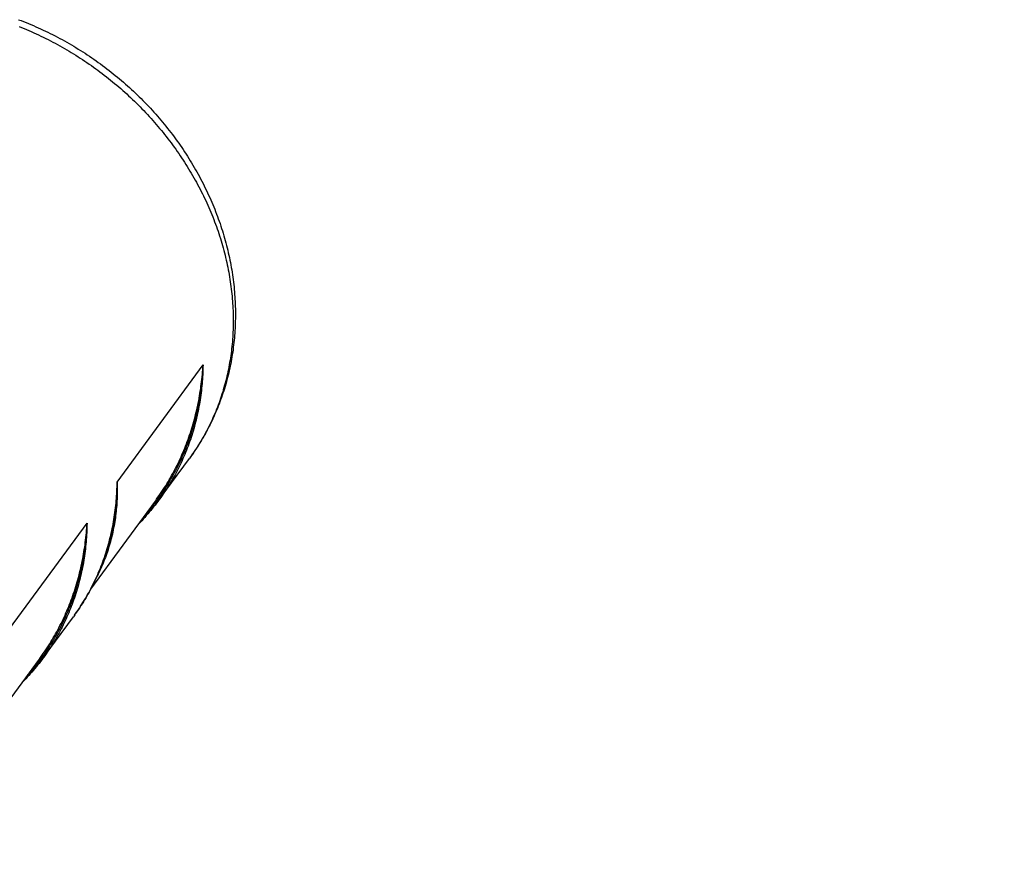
# Model space of a CAD drawing. Header units: inches. Extents: x 0 to 22, y 0 to 17.
# Tile 39 of 46: x 10.015 to 10.673, y 11.341 to 11.903. Entities that reach past the tile are written whole.
import ezdxf

# ---------------------------------------------------------------- set-up
doc = ezdxf.new("R2010")
doc.units = ezdxf.units.IN
doc.header["$LTSCALE"] = 1.21
doc.header["$MEASUREMENT"] = 0
doc.layers.get('0').update_dxf_attribs({"linetype": 'CONTINUOUS'})
doc.styles.get("Standard").update_dxf_attribs({"font": 'arial.ttf'})
doc.dimstyles.new('DIMSTYLE_1', dxfattribs={"dimtxt": 0.17, "dimasz": 0.2, "dimexe": 0.09, "dimexo": 0.07, "dimgap": 0.0425, "dimtad": 0, "dimtih": 1, "dimtoh": 1, "dimzin": 4, "dimdsep": 46, "dimtxsty": 'Standard', "dimblk": '_FILLED', "dimblk1": '_FILLED', "dimblk2": '_FILLED', "dimcen": 0.09, "dimadec": 3, "dimazin": 1, "dimtfac": 1, "dimtdec": 3, "dimtofl": 0, "dimtmove": 0, "dimatfit": 3, "dimldrblk": '_FILLED', "dimfxl": 0, "dimtolj": 1, "dimtzin": 4, "dimarcsym": 0})

# ---------------------------------------------------------------- blocks, each defined once
blk = doc.blocks.new('_FILLED')
at = {"color": 0, "linetype": 'ByBlock'}
blk.add_solid([(0, 0), (-1, 0.2), (-1, -0.2)], dxfattribs=at)
blk = doc.blocks.new('*D1')
at = {"color": 2, "linetype": 'Continuous'}
for p, q in [((20.91022, 11.49585), (20.85487, 11.63146)), ((21.06423, 11.11846), (20.91022, 11.49585)), ((20.92289, 11.4648), (11.49039, 7.61535)), ((1.29385, 3.45408), (10.72634, 7.30354)), ((1.28118, 3.48513), (1.22583, 3.62074)), ((1.43519, 3.10774), (1.28118, 3.48513))]:
    blk.add_line(p, q, dxfattribs=at)
at = {"color": 2, "linetype": 'Continuous', "xscale": 0.2, "yscale": 0.2, "zscale": 0.2}
for p, rotation in [((20.92289, 11.4648), 22.2006454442), ((1.29385, 3.45408), 202.2006454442)]:
    blk.add_blockref('_FILLED', p, dxfattribs=dict(at, rotation=rotation))
at = {"color": 2, "linetype": 'Continuous', "insert": (11.10837, 7.54444), "char_height": 0.17, "width": 0.594052, "attachment_point": 2, "line_spacing_factor": 0.9}
blk.add_mtext('37.00', dxfattribs=at)

msp = doc.modelspace()

# ---------------------------------------------------------------- linework, layer by layer
at = {"color": 7, "linetype": 'Continuous'}
for p, q in [((10.08004, 11.59444), (10.1374, 11.67264)), ((10.13004, 11.6127), (10.12891, 11.6111)), ((10.1081, 11.58273), (10.12825, 11.61021)), ((10.12915, 11.61145), (10.12825, 11.61021)), ((10.06238, 11.52297), (10.10553, 11.58181)), ((10.00253, 11.48877), (10.05989, 11.56697)), ((10.0306, 11.47706), (10.05075, 11.50453)), ((10.05163, 11.50574), (10.05075, 11.50453)), ((10.05144, 11.50549), (10.05249, 11.50696)), ((9.98487, 11.4173), (10.02803, 11.47614))]:
    msp.add_line(p, q, dxfattribs=at)
for points in [[(10.01417, 11.90322), (10.01583, 11.90259), (10.01748, 11.90195), (10.01912, 11.90129), (10.02076, 11.90062), (10.0224, 11.89994), (10.02403, 11.89925), (10.02566, 11.89854), (10.02728, 11.89782), (10.0289, 11.89709), (10.03051, 11.89634), (10.03212, 11.89558), (10.03372, 11.89481), (10.03532, 11.89402), (10.03691, 11.89323), (10.0385, 11.89242), (10.04008, 11.89159), (10.04166, 11.89076), (10.04322, 11.88991), (10.04479, 11.88905), (10.04634, 11.88818), (10.0479, 11.8873), (10.04944, 11.8864), (10.05098, 11.88549), (10.05251, 11.88457), (10.05403, 11.88364), (10.05555, 11.88269), (10.05706, 11.88174), (10.05856, 11.88077), (10.06005, 11.87979), (10.06154, 11.8788), (10.06302, 11.8778), (10.06449, 11.87678), (10.06596, 11.87576), (10.06742, 11.87472), (10.06886, 11.87367), (10.07031, 11.87262), (10.07174, 11.87155), (10.07316, 11.87047), (10.07458, 11.86937), (10.07599, 11.86827), (10.07739, 11.86716), (10.07878, 11.86604), (10.08016, 11.8649), (10.08153, 11.86376), (10.08289, 11.8626), (10.08425, 11.86144), (10.08559, 11.86026), (10.08693, 11.85908), (10.08825, 11.85788), (10.08957, 11.85668), (10.09088, 11.85547), (10.09217, 11.85424), (10.09346, 11.85301), (10.09474, 11.85176), (10.096, 11.85051), (10.09726, 11.84925), (10.09851, 11.84798), (10.09974, 11.8467), (10.10097, 11.84541), (10.10219, 11.84411), (10.10339, 11.8428), (10.10458, 11.84149), (10.10577, 11.84016), (10.10694, 11.83883), (10.1081, 11.83749), (10.10925, 11.83614), (10.11039, 11.83478), (10.11152, 11.83342), (10.11263, 11.83204), (10.11374, 11.83066), (10.11483, 11.82927), (10.11591, 11.82788), (10.11698, 11.82647), (10.11804, 11.82506), (10.11909, 11.82364), (10.12012, 11.82221), (10.12114, 11.82078), (10.12215, 11.81934), (10.12315, 11.81789), (10.12413, 11.81644), (10.12511, 11.81498), (10.12607, 11.81351), (10.12701, 11.81204), (10.12795, 11.81056), (10.12887, 11.80907), (10.12978, 11.80758), (10.13068, 11.80608), (10.13156, 11.80458), (10.13243, 11.80307), (10.13329, 11.80155), (10.13414, 11.80003), (10.13497, 11.7985), (10.13579, 11.79697), (10.13659, 11.79544), (10.13739, 11.7939), (10.13816, 11.79235), (10.13893, 11.7908), (10.13968, 11.78924), (10.14042, 11.78768), (10.14114, 11.78612), (10.14185, 11.78455), (10.14255, 11.78298), (10.14323, 11.7814), (10.1439, 11.77982), (10.14456, 11.77823), (10.1452, 11.77665), (10.14583, 11.77506), (10.14644, 11.77346), (10.14704, 11.77186), (10.14762, 11.77026), (10.14819, 11.76866), (10.14875, 11.76705), (10.14929, 11.76544), (10.14982, 11.76383), (10.15033, 11.76222), (10.15083, 11.7606), (10.15131, 11.75898), (10.15178, 11.75736), (10.15224, 11.75574), (10.15268, 11.75411), (10.15311, 11.75249), (10.15352, 11.75086), (10.15392, 11.74923), (10.1543, 11.7476), (10.15467, 11.74597), (10.15502, 11.74433), (10.15536, 11.7427), (10.15568, 11.74107), (10.15599, 11.73943), (10.15628, 11.7378), (10.15656, 11.73616), (10.15683, 11.73452), (10.15707, 11.73289), (10.15731, 11.73126), (10.15753, 11.72962), (10.15773, 11.72799), (10.15792, 11.72635), (10.1581, 11.72472), (10.15826, 11.72308), (10.1584, 11.72145), (10.15853, 11.71982), (10.15865, 11.71819), (10.15875, 11.71656), (10.15883, 11.71493), (10.15891, 11.71331), (10.15896, 11.71168), (10.159, 11.71006), (10.15903, 11.70844), (10.15904, 11.70682), (10.15904, 11.70521), (10.15902, 11.70359), (10.15898, 11.70198), (10.15893, 11.70037), (10.15887, 11.69876), (10.15879, 11.69716), (10.1587, 11.69556), (10.15859, 11.69396), (10.15847, 11.69237), (10.15833, 11.69077), (10.15818, 11.68919), (10.15802, 11.6876), (10.15784, 11.68602), (10.15764, 11.68444), (10.15743, 11.68287), (10.15721, 11.6813), (10.15697, 11.67973), (10.15671, 11.67817), (10.15645, 11.67662), (10.15616, 11.67506), (10.15587, 11.67352), (10.15555, 11.67197), (10.15523, 11.67043), (10.15489, 11.6689), (10.15453, 11.66737), (10.15417, 11.66585), (10.15378, 11.66433), (10.15339, 11.66282), (10.15298, 11.66131), (10.15255, 11.65981), (10.15211, 11.65831), (10.15166, 11.65682), (10.15119, 11.65533), (10.15071, 11.65385), (10.15021, 11.65238), (10.14971, 11.65091), (10.14918, 11.64945), (10.14865, 11.648), (10.1481, 11.64655), (10.14753, 11.64511), (10.14696, 11.64367), (10.14637, 11.64224), (10.14576, 11.64082), (10.14514, 11.6394), (10.14451, 11.638), (10.14387, 11.6366), (10.14321, 11.6352), (10.14254, 11.63382), (10.14185, 11.63244)], [(10.01452, 11.89866), (10.01615, 11.898), (10.01778, 11.89734), (10.01941, 11.89665), (10.02103, 11.89596), (10.02265, 11.89525), (10.02426, 11.89453), (10.02587, 11.89379), (10.02747, 11.89305), (10.02907, 11.89229), (10.03067, 11.89152), (10.03225, 11.89073), (10.03384, 11.88994), (10.03542, 11.88913), (10.03699, 11.88831), (10.03856, 11.88748), (10.04012, 11.88663), (10.04168, 11.88578), (10.04323, 11.88491), (10.04477, 11.88403), (10.04631, 11.88313), (10.04784, 11.88223), (10.04936, 11.88131), (10.05088, 11.88039), (10.05239, 11.87945), (10.0539, 11.87849), (10.0554, 11.87753), (10.05689, 11.87656), (10.05837, 11.87557), (10.05985, 11.87458), (10.06132, 11.87357), (10.06278, 11.87255), (10.06424, 11.87152), (10.06568, 11.87048), (10.06712, 11.86943), (10.06855, 11.86837), (10.06998, 11.8673), (10.07139, 11.86622), (10.0728, 11.86512), (10.0742, 11.86402), (10.07559, 11.86291), (10.07697, 11.86178), (10.07834, 11.86065), (10.0797, 11.8595), (10.08106, 11.85835), (10.08241, 11.85718), (10.08374, 11.85601), (10.08507, 11.85483), (10.08639, 11.85363), (10.0877, 11.85243), (10.089, 11.85122), (10.09029, 11.85), (10.09157, 11.84877), (10.09284, 11.84753), (10.0941, 11.84628), (10.09535, 11.84502), (10.09659, 11.84375), (10.09782, 11.84248), (10.09904, 11.84119), (10.10025, 11.8399), (10.10145, 11.8386), (10.10264, 11.83729), (10.10382, 11.83597), (10.10499, 11.83465), (10.10614, 11.83331), (10.10729, 11.83197), (10.10842, 11.83062), (10.10955, 11.82927), (10.11066, 11.8279), (10.11176, 11.82653), (10.11285, 11.82515), (10.11393, 11.82376), (10.115, 11.82237), (10.11605, 11.82096), (10.1171, 11.81956), (10.11813, 11.81814), (10.11915, 11.81672), (10.12016, 11.81529), (10.12115, 11.81385), (10.12214, 11.81241), (10.12311, 11.81096), (10.12407, 11.80951), (10.12502, 11.80805), (10.12595, 11.80658), (10.12688, 11.80511), (10.12779, 11.80363), (10.12868, 11.80215), (10.12957, 11.80066), (10.13044, 11.79917), (10.1313, 11.79767), (10.13215, 11.79616), (10.13298, 11.79465), (10.1338, 11.79313), (10.13461, 11.79161), (10.1354, 11.79009), (10.13619, 11.78856), (10.13695, 11.78703), (10.13771, 11.78549), (10.13845, 11.78395), (10.13918, 11.7824), (10.13989, 11.78085), (10.1406, 11.77929), (10.14128, 11.77774), (10.14196, 11.77617), (10.14262, 11.77461), (10.14326, 11.77304), (10.1439, 11.77147), (10.14452, 11.76989), (10.14512, 11.76831), (10.14571, 11.76673), (10.14629, 11.76515), (10.14685, 11.76356), (10.1474, 11.76197), (10.14794, 11.76038), (10.14846, 11.75878), (10.14897, 11.75719), (10.14946, 11.75559), (10.14994, 11.75399), (10.1504, 11.75239), (10.15085, 11.75078), (10.15129, 11.74918), (10.15171, 11.74757), (10.15212, 11.74596), (10.15251, 11.74435), (10.15289, 11.74274), (10.15325, 11.74113), (10.1536, 11.73952), (10.15393, 11.7379), (10.15425, 11.73629), (10.15456, 11.73468), (10.15485, 11.73306), (10.15512, 11.73145), (10.15538, 11.72983), (10.15563, 11.72822), (10.15586, 11.7266), (10.15608, 11.72499), (10.15628, 11.72337), (10.15647, 11.72176), (10.15664, 11.72015), (10.1568, 11.71854), (10.15694, 11.71692), (10.15707, 11.71531), (10.15718, 11.71371), (10.15728, 11.7121), (10.15737, 11.71049), (10.15743, 11.70889), (10.15749, 11.70728), (10.15753, 11.70568), (10.15755, 11.70408), (10.15756, 11.70249), (10.15756, 11.70089), (10.15753, 11.6993), (10.1575, 11.69771), (10.15745, 11.69612), (10.15738, 11.69453), (10.1573, 11.69295), (10.15721, 11.69137), (10.1571, 11.68979), (10.15698, 11.68822), (10.15684, 11.68665), (10.15668, 11.68508), (10.15651, 11.68352), (10.15633, 11.68196), (10.15613, 11.6804), (10.15592, 11.67885), (10.15569, 11.6773), (10.15545, 11.67576), (10.15519, 11.67422), (10.15492, 11.67268), (10.15463, 11.67115), (10.15433, 11.66962), (10.15401, 11.6681), (10.15368, 11.66658), (10.15334, 11.66507), (10.15298, 11.66356), (10.1526, 11.66206), (10.15222, 11.66056), (10.15181, 11.65907), (10.1514, 11.65758), (10.15096, 11.6561), (10.15052, 11.65463), (10.15006, 11.65316), (10.14958, 11.6517), (10.14909, 11.65024), (10.14859, 11.64879), (10.14807, 11.64734), (10.14754, 11.64591), (10.14699, 11.64447), (10.14643, 11.64305), (10.14586, 11.64163), (10.14527, 11.64022), (10.14467, 11.63881), (10.14405, 11.63742), (10.14342, 11.63603), (10.14278, 11.63464), (10.14212, 11.63327), (10.14145, 11.6319)], [(10.09721, 11.57047), (10.09737, 11.57064), (10.09837, 11.57177), (10.09936, 11.57292), (10.10035, 11.57407), (10.10132, 11.57523), (10.10227, 11.5764), (10.10322, 11.57758), (10.10416, 11.57877), (10.10508, 11.57997), (10.10599, 11.58118), (10.10689, 11.58239), (10.10778, 11.58362), (10.10865, 11.58485), (10.10952, 11.5861), (10.11037, 11.58735), (10.11121, 11.58861), (10.11203, 11.58988), (10.11285, 11.59115), (10.11365, 11.59244), (10.11444, 11.59373), (10.11522, 11.59503), (10.11598, 11.59634), (10.11673, 11.59765), (10.11747, 11.59898), (10.1182, 11.60031), (10.11891, 11.60164), (10.11961, 11.60299), (10.1203, 11.60434), (10.12097, 11.6057), (10.12164, 11.60707), (10.12229, 11.60845), (10.12292, 11.60983), (10.12354, 11.61121), (10.12415, 11.61261), (10.12475, 11.61401), (10.12533, 11.61542), (10.1259, 11.61683), (10.12646, 11.61825), (10.127, 11.61968), (10.12754, 11.62111), (10.12805, 11.62255), (10.12855, 11.62399), (10.12904, 11.62544), (10.12952, 11.6269), (10.12998, 11.62836), (10.13043, 11.62983), (10.13087, 11.6313), (10.13129, 11.63277), (10.1317, 11.63426), (10.13209, 11.63574), (10.13247, 11.63724), (10.13284, 11.63873), (10.13319, 11.64023), (10.13353, 11.64174), (10.13386, 11.64325), (10.13417, 11.64476), (10.13447, 11.64628), (10.13475, 11.64781), (10.13502, 11.64933), (10.13528, 11.65086), (10.13552, 11.6524), (10.13575, 11.65394), (10.13596, 11.65548), (10.13616, 11.65702), (10.13635, 11.65857), (10.13652, 11.66013), (10.13668, 11.66168), (10.13682, 11.66324), (10.13696, 11.6648), (10.13707, 11.66636), (10.13717, 11.66793), (10.13726, 11.6695), (10.13734, 11.67107), (10.1374, 11.67264)], [(10.10553, 11.58181), (10.1064, 11.583), (10.1073, 11.58427), (10.10819, 11.58554), (10.10906, 11.58682), (10.10993, 11.58812), (10.11078, 11.58942), (10.11162, 11.59072), (10.11245, 11.59204), (10.11326, 11.59337), (10.11407, 11.5947), (10.11486, 11.59604), (10.11563, 11.59739), (10.1164, 11.59875), (10.11715, 11.60011), (10.11789, 11.60148), (10.11862, 11.60286), (10.11933, 11.60425), (10.12003, 11.60565), (10.12072, 11.60705), (10.12139, 11.60846), (10.12205, 11.60987), (10.1227, 11.6113), (10.12334, 11.61273), (10.12396, 11.61417), (10.12457, 11.61561), (10.12516, 11.61706), (10.12574, 11.61851), (10.12631, 11.61998), (10.12687, 11.62145), (10.12741, 11.62292), (10.12793, 11.6244), (10.12845, 11.62589), (10.12895, 11.62738), (10.12944, 11.62888), (10.12991, 11.63038), (10.13037, 11.63189), (10.13081, 11.63341), (10.13124, 11.63493), (10.13166, 11.63645), (10.13207, 11.63798), (10.13246, 11.63951), (10.13283, 11.64105), (10.13319, 11.6426), (10.13354, 11.64414), (10.13388, 11.6457), (10.1342, 11.64725), (10.1345, 11.64881), (10.13479, 11.65038), (10.13507, 11.65195), (10.13534, 11.65352), (10.13559, 11.6551), (10.13582, 11.65668), (10.13604, 11.65826), (10.13625, 11.65985), (10.13644, 11.66144), (10.13662, 11.66303), (10.13679, 11.66462), (10.13694, 11.66622), (10.13707, 11.66782), (10.13719, 11.66943), (10.1373, 11.67103), (10.1374, 11.67264)], [(10.1374, 11.67264), (10.13737, 11.67107), (10.13733, 11.66951), (10.13727, 11.66794), (10.1372, 11.66638), (10.13712, 11.66483), (10.13702, 11.66327), (10.1369, 11.66172), (10.13677, 11.66017), (10.13663, 11.65862), (10.13648, 11.65708), (10.1363, 11.65554), (10.13612, 11.654), (10.13592, 11.65247), (10.1357, 11.65094), (10.13548, 11.64942), (10.13523, 11.6479), (10.13498, 11.64638), (10.1347, 11.64487), (10.13442, 11.64336), (10.13412, 11.64186), (10.13381, 11.64036), (10.13348, 11.63886), (10.13314, 11.63737), (10.13278, 11.63589), (10.13241, 11.63441), (10.13202, 11.63294), (10.13163, 11.63147), (10.13121, 11.63), (10.13079, 11.62854), (10.13035, 11.62709), (10.12989, 11.62564), (10.12942, 11.6242), (10.12894, 11.62277), (10.12845, 11.62134), (10.12794, 11.61991), (10.12741, 11.6185), (10.12688, 11.61709), (10.12632, 11.61568), (10.12576, 11.61428), (10.12518, 11.61289), (10.12459, 11.61151), (10.12399, 11.61013), (10.12337, 11.60876), (10.12274, 11.60739), (10.12209, 11.60604), (10.12143, 11.60469), (10.12076, 11.60335), (10.12008, 11.60201), (10.11938, 11.60068), (10.11867, 11.59936), (10.11794, 11.59805), (10.11721, 11.59675), (10.11646, 11.59545), (10.11569, 11.59416), (10.11492, 11.59288), (10.11413, 11.59161), (10.11333, 11.59035), (10.11252, 11.58909), (10.11169, 11.58785), (10.11085, 11.58661), (10.11, 11.58538), (10.10914, 11.58416), (10.10826, 11.58295)], [(10.14185, 11.63244), (10.14116, 11.63107), (10.14045, 11.6297), (10.13972, 11.62835), (10.13899, 11.627), (10.13824, 11.62566), (10.13747, 11.62432), (10.1367, 11.623), (10.13591, 11.62168), (10.13511, 11.62037), (10.1343, 11.61907), (10.13347, 11.61778), (10.13263, 11.6165), (10.13178, 11.61522), (10.13092, 11.61395), (10.13004, 11.6127)], [(10.14145, 11.6319), (10.14077, 11.63054), (10.14007, 11.62918), (10.13936, 11.62784), (10.13863, 11.6265), (10.1379, 11.62517), (10.13714, 11.62385), (10.13638, 11.62254), (10.1356, 11.62123), (10.13481, 11.61994), (10.13401, 11.61865), (10.13319, 11.61737), (10.13236, 11.6161), (10.13151, 11.61484), (10.13066, 11.61358), (10.12979, 11.61234)], [(10.05223, 11.5066), (10.05306, 11.50778), (10.05391, 11.50902), (10.05475, 11.51028), (10.05558, 11.51154), (10.05639, 11.51281), (10.05719, 11.51409), (10.05798, 11.51537), (10.05876, 11.51667), (10.05952, 11.51797), (10.06027, 11.51928), (10.061, 11.5206), (10.06173, 11.52193), (10.06244, 11.52327), (10.06313, 11.52461), (10.06382, 11.52596), (10.06448, 11.52732), (10.06514, 11.52868), (10.06578, 11.53006), (10.06641, 11.53144), (10.06703, 11.53283), (10.06763, 11.53422), (10.06821, 11.53562), (10.06879, 11.53703), (10.06935, 11.53844), (10.06989, 11.53986), (10.07043, 11.54129), (10.07094, 11.54273), (10.07145, 11.54417), (10.07194, 11.54561), (10.07241, 11.54706), (10.07288, 11.54852), (10.07332, 11.54999), (10.07376, 11.55146), (10.07418, 11.55293), (10.07458, 11.55441), (10.07497, 11.5559), (10.07535, 11.55739), (10.07571, 11.55888), (10.07606, 11.56039), (10.07639, 11.56189), (10.07671, 11.5634), (10.07702, 11.56492), (10.07731, 11.56644), (10.07758, 11.56796), (10.07784, 11.56949), (10.07809, 11.57103), (10.07832, 11.57256), (10.07854, 11.5741), (10.07874, 11.57565), (10.07893, 11.5772), (10.07911, 11.57875), (10.07927, 11.5803), (10.07941, 11.58186), (10.07954, 11.58343), (10.07966, 11.58499), (10.07976, 11.58656), (10.07984, 11.58813), (10.07991, 11.58971), (10.07997, 11.59128), (10.08001, 11.59286), (10.08004, 11.59444)], [(10.08004, 11.59444), (10.08008, 11.59302), (10.08011, 11.5916), (10.08012, 11.59017), (10.08012, 11.58876), (10.0801, 11.58734), (10.08007, 11.58593), (10.08003, 11.58452), (10.07997, 11.58311), (10.07989, 11.58171), (10.07981, 11.58031), (10.07971, 11.57891), (10.07959, 11.57752), (10.07946, 11.57613), (10.07932, 11.57474), (10.07916, 11.57336), (10.07899, 11.57198), (10.0788, 11.5706), (10.0786, 11.56923), (10.07838, 11.56787), (10.07816, 11.56651), (10.07791, 11.56515), (10.07766, 11.5638), (10.07739, 11.56245), (10.0771, 11.56111), (10.0768, 11.55977), (10.07649, 11.55844), (10.07616, 11.55711), (10.07582, 11.55579), (10.07547, 11.55447), (10.0751, 11.55316), (10.07472, 11.55185), (10.07433, 11.55055), (10.07392, 11.54926), (10.07349, 11.54797), (10.07306, 11.54668), (10.07261, 11.54541), (10.07215, 11.54414), (10.07167, 11.54287), (10.07118, 11.54162), (10.07068, 11.54036), (10.07016, 11.53912), (10.06963, 11.53788), (10.06908, 11.53665), (10.06853, 11.53543), (10.06796, 11.53421), (10.06737, 11.533), (10.06678, 11.5318), (10.06664, 11.53152)], [(10.08004, 11.59444), (10.08005, 11.59296), (10.08004, 11.59148), (10.08002, 11.59001), (10.07998, 11.58853), (10.07994, 11.58706), (10.07987, 11.58559), (10.07979, 11.58412), (10.0797, 11.58266), (10.0796, 11.5812), (10.07948, 11.57974), (10.07935, 11.57829), (10.0792, 11.57684), (10.07904, 11.57539), (10.07886, 11.57395), (10.07867, 11.57251), (10.07847, 11.57107), (10.07825, 11.56964), (10.07802, 11.56821), (10.07778, 11.56679), (10.07752, 11.56537), (10.07724, 11.56395), (10.07696, 11.56254), (10.07666, 11.56114), (10.07634, 11.55974), (10.07602, 11.55834), (10.07567, 11.55695), (10.07532, 11.55556), (10.07495, 11.55418), (10.07457, 11.5528), (10.07417, 11.55143), (10.07376, 11.55007), (10.07334, 11.54871), (10.0729, 11.54735), (10.07245, 11.54601), (10.07198, 11.54466), (10.07151, 11.54333), (10.07102, 11.542), (10.07048, 11.54059)], [(10.1081, 11.58273), (10.10719, 11.58151), (10.10628, 11.58029), (10.10534, 11.57909), (10.1044, 11.57789), (10.10345, 11.5767), (10.10248, 11.57552), (10.1015, 11.57435), (10.10051, 11.57319), (10.09951, 11.57204), (10.0985, 11.5709), (10.09747, 11.56977), (10.09644, 11.56865), (10.09539, 11.56753), (10.09433, 11.56643), (10.09401, 11.5661)], [(10.0197, 11.46479), (10.01986, 11.46497), (10.02086, 11.4661), (10.02186, 11.46724), (10.02284, 11.4684), (10.02381, 11.46956), (10.02477, 11.47073), (10.02571, 11.47191), (10.02665, 11.4731), (10.02757, 11.4743), (10.02848, 11.47551), (10.02938, 11.47672), (10.03027, 11.47795), (10.03115, 11.47918), (10.03201, 11.48042), (10.03286, 11.48167), (10.0337, 11.48293), (10.03453, 11.4842), (10.03534, 11.48548), (10.03614, 11.48676), (10.03693, 11.48805), (10.03771, 11.48935), (10.03847, 11.49066), (10.03922, 11.49198), (10.03996, 11.4933), (10.04069, 11.49463), (10.0414, 11.49597), (10.0421, 11.49732), (10.04279, 11.49867), (10.04347, 11.50003), (10.04413, 11.5014), (10.04478, 11.50277), (10.04542, 11.50415), (10.04604, 11.50554), (10.04665, 11.50694), (10.04724, 11.50834), (10.04783, 11.50974), (10.0484, 11.51116), (10.04895, 11.51258), (10.0495, 11.514), (10.05003, 11.51544), (10.05054, 11.51688), (10.05105, 11.51832), (10.05154, 11.51977), (10.05201, 11.52123), (10.05248, 11.52269), (10.05293, 11.52415), (10.05336, 11.52562), (10.05378, 11.5271), (10.05419, 11.52858), (10.05459, 11.53007), (10.05497, 11.53156), (10.05533, 11.53306), (10.05569, 11.53456), (10.05603, 11.53607), (10.05635, 11.53758), (10.05666, 11.53909), (10.05696, 11.54061), (10.05725, 11.54213), (10.05752, 11.54366), (10.05777, 11.54519), (10.05801, 11.54673), (10.05824, 11.54826), (10.05846, 11.54981), (10.05866, 11.55135), (10.05884, 11.5529), (10.05902, 11.55445), (10.05917, 11.55601), (10.05932, 11.55757), (10.05945, 11.55913), (10.05956, 11.56069), (10.05967, 11.56226), (10.05975, 11.56382), (10.05983, 11.5654), (10.05989, 11.56697)], [(10.02803, 11.47614), (10.02889, 11.47733), (10.02979, 11.47859), (10.03068, 11.47987), (10.03156, 11.48115), (10.03242, 11.48244), (10.03327, 11.48374), (10.03411, 11.48505), (10.03494, 11.48637), (10.03576, 11.48769), (10.03656, 11.48903), (10.03735, 11.49037), (10.03813, 11.49172), (10.03889, 11.49307), (10.03964, 11.49444), (10.04038, 11.49581), (10.04111, 11.49719), (10.04182, 11.49858), (10.04252, 11.49997), (10.04321, 11.50138), (10.04389, 11.50279), (10.04455, 11.5042), (10.04519, 11.50563), (10.04583, 11.50706), (10.04645, 11.50849), (10.04706, 11.50994), (10.04765, 11.51139), (10.04824, 11.51284), (10.0488, 11.5143), (10.04936, 11.51577), (10.0499, 11.51725), (10.05043, 11.51873), (10.05094, 11.52022), (10.05144, 11.52171), (10.05193, 11.52321), (10.0524, 11.52471), (10.05286, 11.52622), (10.05331, 11.52773), (10.05374, 11.52925), (10.05416, 11.53078), (10.05456, 11.53231), (10.05495, 11.53384), (10.05532, 11.53538), (10.05569, 11.53692), (10.05604, 11.53847), (10.05637, 11.54002), (10.05669, 11.54158), (10.057, 11.54314), (10.05729, 11.54471), (10.05757, 11.54627), (10.05783, 11.54785), (10.05808, 11.54942), (10.05831, 11.551), (10.05854, 11.55259), (10.05874, 11.55417), (10.05894, 11.55576), (10.05911, 11.55736), (10.05928, 11.55895), (10.05943, 11.56055), (10.05957, 11.56215), (10.05969, 11.56375), (10.0598, 11.56536), (10.05989, 11.56697)], [(10.05989, 11.56697), (10.05986, 11.5654), (10.05982, 11.56383), (10.05976, 11.56227), (10.05969, 11.56071), (10.05961, 11.55915), (10.05951, 11.5576), (10.0594, 11.55604), (10.05927, 11.55449), (10.05913, 11.55295), (10.05897, 11.55141), (10.0588, 11.54987), (10.05861, 11.54833), (10.05841, 11.5468), (10.0582, 11.54527), (10.05797, 11.54375), (10.05773, 11.54222), (10.05747, 11.54071), (10.0572, 11.5392), (10.05691, 11.53769), (10.05661, 11.53618), (10.0563, 11.53469), (10.05597, 11.53319), (10.05563, 11.5317), (10.05527, 11.53022), (10.0549, 11.52874), (10.05452, 11.52726), (10.05412, 11.52579), (10.05371, 11.52433), (10.05328, 11.52287), (10.05284, 11.52142), (10.05238, 11.51997), (10.05192, 11.51853), (10.05143, 11.51709), (10.05094, 11.51566), (10.05043, 11.51424), (10.04991, 11.51282), (10.04937, 11.51141), (10.04882, 11.51001), (10.04825, 11.50861), (10.04768, 11.50722), (10.04708, 11.50583), (10.04648, 11.50446), (10.04586, 11.50308), (10.04523, 11.50172), (10.04458, 11.50036), (10.04393, 11.49901), (10.04325, 11.49767), (10.04257, 11.49634), (10.04187, 11.49501), (10.04116, 11.49369), (10.04044, 11.49238), (10.0397, 11.49107), (10.03895, 11.48978), (10.03819, 11.48849), (10.03741, 11.48721), (10.03662, 11.48594), (10.03582, 11.48467), (10.03501, 11.48342), (10.03418, 11.48217), (10.03334, 11.48094), (10.03249, 11.47971), (10.03163, 11.47849), (10.03075, 11.47727)], [(10.07048, 11.54059), (10.07022, 11.53991), (10.06966, 11.53851), (10.06909, 11.53712), (10.0685, 11.53573), (10.06791, 11.53434), (10.0673, 11.53297), (10.06667, 11.5316), (10.06604, 11.53024), (10.06539, 11.52888), (10.06473, 11.52753), (10.06406, 11.52619), (10.06337, 11.52485), (10.06267, 11.52353), (10.06196, 11.52221), (10.06124, 11.52089), (10.06051, 11.51959), (10.05976, 11.51829), (10.059, 11.517), (10.05823, 11.51572), (10.05744, 11.51444), (10.05665, 11.51318), (10.05584, 11.51192), (10.05502, 11.51067), (10.05419, 11.50942), (10.05335, 11.50819), (10.05249, 11.50696)], [(10.0306, 11.47706), (10.02969, 11.47583), (10.02877, 11.47462), (10.02784, 11.47341), (10.02689, 11.47222), (10.02594, 11.47103), (10.02497, 11.46985), (10.024, 11.46868), (10.02301, 11.46752), (10.022, 11.46637), (10.02099, 11.46523), (10.01997, 11.46409), (10.01893, 11.46297), (10.01788, 11.46186), (10.01683, 11.46076), (10.0165, 11.46043)]]:
    msp.add_lwpolyline(points, dxfattribs=at)

# ---------------------------------------------------------------- dimensions: what is measured, and where the dimension line sits
at = {"color": 2, "linetype": 'Continuous'}
dim = msp.add_linear_dim(base=(20.92289, 11.4648), p1=(1.46164, 3.04292), p2=(21.09068, 11.05364), angle=22.20065, text='37.00', dimstyle='DIMSTYLE_1', dxfattribs=at)
dim.commit()
dim.dimension.update_dxf_attribs({"geometry": '*D1', "text_midpoint": (11.10801, 7.45849), "dimtype": 160})

doc.saveas('drawing.dxf')
